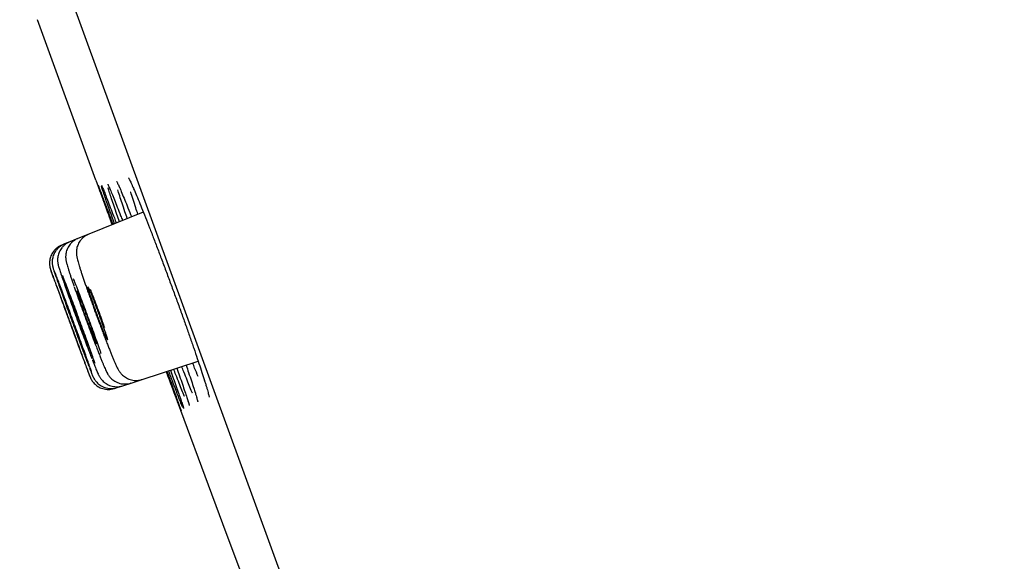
# Model space of a CAD drawing. Header units: millimetres. Extents: x 8 to 1095, y 12 to 2372.
# Tile 47 of 88: x 80 to 100, y 2245 to 2256. Entities that reach past the tile are written whole.
import ezdxf

# ---------------------------------------------------------------- set-up
doc = ezdxf.new("R2010")
doc.units = ezdxf.units.MM

msp = doc.modelspace()

# ---------------------------------------------------------------- linework, layer by layer
at = {"color": 7, "linetype": 'Continuous', "lineweight": 30}
for p, q in [((99.538, 2206.854), (64.225, 2303.877)), ((81.854, 2253.106), (80.663, 2256.378)), ((81.854, 2253.106), (82.185, 2252.201)), ((82.821, 2252.457), (81.709, 2252.008)), ((81.489, 2251.919), (81.324, 2251.853)), ((81.709, 2252.008), (81.489, 2251.919)), ((81.215, 2251.808), (81.16, 2251.786)), ((81.324, 2251.853), (81.215, 2251.808)), ((82.796, 2249.046), (83.94, 2249.418)), ((82.232, 2248.863), (82.288, 2248.881)), ((82.288, 2248.881), (82.401, 2248.918)), ((82.401, 2248.918), (82.57, 2248.973)), ((82.57, 2248.973), (82.796, 2249.046))]:
    msp.add_line(p, q, dxfattribs=at)
at = {"color": 7, "linetype": 'Continuous', "lineweight": 30, "flags": 128}
msp.add_lwpolyline([(83.288, 2249.206), (84.436, 2246.113), (85.173, 2244.138)], dxfattribs=at)
at = {"color": 7, "linetype": 'Continuous', "lineweight": 30}
msp.add_arc((-267.65, 2127.748), 395.3, 9.59859, 27.45536, dxfattribs=at)
for points, knots in [([(82.277, 2253.083), (82.277, 2253.083), (82.278, 2253.082), (82.283, 2253.072), (82.292, 2253.055), (82.305, 2253.028), (82.32, 2252.995), (82.332, 2252.968), (82.337, 2252.956)], [0, 0, 0, 0, 0.109048, 0.254635, 0.428327, 0.62492, 0.836944, 1, 1, 1, 1]), ([(82.517, 2253.158), (82.517, 2253.158), (82.518, 2253.157), (82.523, 2253.148), (82.532, 2253.131), (82.546, 2253.104), (82.563, 2253.068), (82.584, 2253.022), (82.606, 2252.974), (82.621, 2252.938), (82.627, 2252.924)], [0, 0, 0, 0, 0.07596, 0.178671, 0.300039, 0.437078, 0.5852, 0.740148, 0.898891, 1, 1, 1, 1]), ([(82.188, 2252.202), (82.169, 2252.253), (82.126, 2252.37), (82.069, 2252.528), (82.015, 2252.676), (81.971, 2252.799), (81.936, 2252.896), (81.913, 2252.963), (81.9, 2252.998), (81.899, 2253.002), (81.899, 2253.003)], [0, 0, 0, 0, 0.113497, 0.256427, 0.399812, 0.542741, 0.68567, 0.829055, 0.971985, 1, 1, 1, 1]), ([(81.9, 2253.005), (81.901, 2253.002), (81.904, 2252.995), (81.921, 2252.952), (81.95, 2252.877), (81.988, 2252.774), (82.036, 2252.646), (82.094, 2252.492), (82.149, 2252.345), (82.187, 2252.243), (82.2, 2252.207)], [0, 0, 0, 0, 0.086574, 0.225974, 0.365375, 0.505221, 0.644623, 0.784026, 0.923873, 1, 1, 1, 1]), ([(82.233, 2252.22), (82.214, 2252.271), (82.173, 2252.388), (82.117, 2252.545), (82.065, 2252.694), (82.022, 2252.818), (81.99, 2252.912), (81.972, 2252.967), (81.968, 2252.982), (81.967, 2252.983)], [0, 0, 0, 0, 0.133749, 0.303527, 0.473846, 0.643624, 0.81341, 0.983738, 1, 1, 1, 1]), ([(81.971, 2253), (81.971, 2253), (81.97, 2253.001), (81.972, 2252.997), (81.975, 2252.991), (81.977, 2252.987)], [0, 0, 0, 0, 0.037398, 0.458458, 1, 1, 1, 1]), ([(81.973, 2252.997), (81.976, 2252.989), (81.986, 2252.966), (82.014, 2252.898), (82.054, 2252.797), (82.104, 2252.669), (82.163, 2252.515), (82.218, 2252.37), (82.257, 2252.269), (82.27, 2252.235)], [0, 0, 0, 0, 0.100282, 0.262944, 0.426125, 0.588787, 0.751452, 0.914635, 1, 1, 1, 1]), ([(82.095, 2253.029), (82.096, 2253.028), (82.096, 2253.028), (82.1, 2253.02), (82.107, 2253.004), (82.116, 2252.986), (82.122, 2252.971), (82.124, 2252.968)], [0, 0, 0, 0, 0.131086, 0.343958, 0.603894, 0.902138, 1, 1, 1, 1]), ([(82.335, 2252.261), (82.317, 2252.311), (82.277, 2252.425), (82.223, 2252.581), (82.173, 2252.731), (82.132, 2252.853), (82.109, 2252.925), (82.102, 2252.949), (82.102, 2252.95)], [0, 0, 0, 0, 0.158272, 0.366574, 0.57554, 0.783842, 0.992176, 1, 1, 1, 1]), ([(82.12, 2252.977), (82.125, 2252.964), (82.141, 2252.929), (82.178, 2252.839), (82.229, 2252.713), (82.29, 2252.56), (82.346, 2252.417), (82.384, 2252.319), (82.396, 2252.286)], [0, 0, 0, 0, 0.1083629, 0.306992, 0.5049897, 0.7029855, 0.9016128, 1, 1, 1, 1]), ([(82.494, 2252.325), (82.478, 2252.373), (82.439, 2252.486), (82.387, 2252.641), (82.339, 2252.788), (82.31, 2252.879), (82.3, 2252.913), (82.299, 2252.914)], [0, 0, 0, 0, 0.192896, 0.458651, 0.725253, 0.991009, 1, 1, 1, 1]), ([(82.333, 2252.965), (82.342, 2252.945), (82.365, 2252.893), (82.412, 2252.78), (82.474, 2252.628), (82.53, 2252.487), (82.568, 2252.391), (82.58, 2252.36)], [0, 0, 0, 0, 0.152345, 0.396479, 0.6406, 0.8855, 1, 1, 1, 1]), ([(82.624, 2252.933), (82.633, 2252.911), (82.661, 2252.849), (82.715, 2252.718), (82.786, 2252.546), (82.863, 2252.352), (82.947, 2252.14), (83.035, 2251.912), (83.127, 2251.673), (83.221, 2251.423), (83.317, 2251.167), (83.412, 2250.908), (83.507, 2250.65), (83.599, 2250.394), (83.688, 2250.145), (83.772, 2249.906), (83.85, 2249.68), (83.923, 2249.469), (83.986, 2249.278), (84.035, 2249.13), (84.058, 2249.055), (84.067, 2249.029)], [0, 0, 0, 0, 0.0299206, 0.085218, 0.1406919, 0.1959891, 0.2512641, 0.3067155, 0.3619904, 0.4172368, 0.4726595, 0.5279058, 0.58313, 0.6385304, 0.6937547, 0.7489728, 0.804367, 0.8595852, 0.914816, 0.9702228, 1, 1, 1, 1]), ([(82.711, 2252.413), (82.696, 2252.457), (82.659, 2252.566), (82.611, 2252.716), (82.576, 2252.823), (82.563, 2252.865), (82.563, 2252.866)], [0, 0, 0, 0, 0.248708, 0.621657, 0.995794, 1, 1, 1, 1]), ([(81.49, 2251.918), (81.483, 2251.915), (81.456, 2251.906), (81.416, 2251.881), (81.37, 2251.846), (81.331, 2251.805), (81.3, 2251.762), (81.275, 2251.718), (81.258, 2251.673), (81.246, 2251.629), (81.24, 2251.588), (81.238, 2251.552), (81.239, 2251.521), (81.241, 2251.495), (81.244, 2251.473), (81.248, 2251.452), (81.253, 2251.43), (81.261, 2251.399), (81.272, 2251.359), (81.289, 2251.307), (81.307, 2251.25), (81.328, 2251.185), (81.352, 2251.115), (81.378, 2251.039), (81.397, 2250.982), (81.409, 2250.95), (81.41, 2250.945)], [0, 0, 0, 0, 0.014346, 0.052823, 0.08961, 0.124885, 0.158727, 0.191144, 0.222065, 0.251296, 0.278451, 0.303069, 0.325375, 0.346856, 0.369611, 0.39578, 0.429257, 0.477621, 0.561832, 0.6333, 0.709048, 0.781197, 0.851778, 0.921358, 0.990065, 1, 1, 1, 1]), ([(81.709, 2252.007), (81.7, 2252.003), (81.671, 2251.992), (81.628, 2251.965), (81.583, 2251.929), (81.546, 2251.888), (81.515, 2251.845), (81.492, 2251.8), (81.475, 2251.755), (81.464, 2251.712), (81.459, 2251.673), (81.457, 2251.638), (81.458, 2251.607), (81.46, 2251.581), (81.463, 2251.557), (81.468, 2251.533), (81.475, 2251.503), (81.484, 2251.465), (81.498, 2251.418), (81.515, 2251.362), (81.535, 2251.299), (81.557, 2251.229), (81.582, 2251.154), (81.609, 2251.074), (81.638, 2250.99), (81.669, 2250.902), (81.701, 2250.81), (81.735, 2250.714), (81.771, 2250.615), (81.797, 2250.543), (81.811, 2250.504), (81.813, 2250.499)], [0, 0, 0, 0, 0.014473, 0.04226, 0.068851, 0.094367, 0.11886, 0.142328, 0.164703, 0.185818, 0.205407, 0.223401, 0.240441, 0.257912, 0.2771, 0.30032, 0.33151, 0.381494, 0.435991, 0.487511, 0.541838, 0.5942, 0.645498, 0.696017, 0.745835, 0.794953, 0.843641, 0.89298, 0.942809, 0.992944, 1, 1, 1, 1]), ([(81.16, 2251.785), (81.145, 2251.779), (81.111, 2251.764), (81.065, 2251.733), (81.022, 2251.695), (80.987, 2251.653), (80.959, 2251.609), (80.937, 2251.564), (80.922, 2251.519), (80.913, 2251.475), (80.909, 2251.434), (80.91, 2251.396), (80.913, 2251.364), (80.917, 2251.338), (80.921, 2251.32), (80.924, 2251.307), (80.927, 2251.297), (80.93, 2251.289), (80.933, 2251.28), (80.935, 2251.274), (80.937, 2251.268), (80.937, 2251.267)], [0, 0, 0, 0, 0.067161, 0.14586, 0.221186, 0.293394, 0.362572, 0.428679, 0.491553, 0.550901, 0.606255, 0.656833, 0.70107, 0.736223, 0.762761, 0.786369, 0.811782, 0.845616, 0.895769, 0.983607, 1, 1, 1, 1]), ([(81.215, 2251.807), (81.212, 2251.806), (81.189, 2251.799), (81.151, 2251.777), (81.104, 2251.743), (81.064, 2251.703), (81.031, 2251.66), (81.005, 2251.616), (80.986, 2251.571), (80.974, 2251.526), (80.966, 2251.483), (80.964, 2251.444), (80.965, 2251.411), (80.968, 2251.383), (80.971, 2251.362), (80.975, 2251.345), (80.978, 2251.33), (80.982, 2251.317), (80.987, 2251.299), (80.995, 2251.275), (81.005, 2251.244), (81.014, 2251.218), (81.018, 2251.207)], [0, 0, 0, 0, 0.010027, 0.071084, 0.129383, 0.185233, 0.23878, 0.290056, 0.338992, 0.385413, 0.428966, 0.468943, 0.504042, 0.533473, 0.559293, 0.585386, 0.615072, 0.653165, 0.708455, 0.806353, 0.916685, 1, 1, 1, 1]), ([(81.325, 2251.851), (81.314, 2251.847), (81.285, 2251.836), (81.242, 2251.809), (81.198, 2251.772), (81.16, 2251.731), (81.13, 2251.688), (81.107, 2251.643), (81.091, 2251.598), (81.08, 2251.554), (81.075, 2251.514), (81.074, 2251.478), (81.075, 2251.447), (81.078, 2251.423), (81.081, 2251.402), (81.085, 2251.384), (81.089, 2251.366), (81.095, 2251.343), (81.104, 2251.313), (81.117, 2251.273), (81.133, 2251.224), (81.148, 2251.179), (81.159, 2251.147), (81.163, 2251.137)], [0, 0, 0, 0, 0.027822, 0.077361, 0.124746, 0.170178, 0.213739, 0.255423, 0.295129, 0.332615, 0.367372, 0.398572, 0.425909, 0.450949, 0.476634, 0.505486, 0.541718, 0.592797, 0.680468, 0.773778, 0.862875, 0.956766, 1, 1, 1, 1]), ([(81.614, 2249.422), (81.629, 2249.381), (81.659, 2249.299), (81.694, 2249.207), (81.719, 2249.142), (81.732, 2249.106), (81.735, 2249.102), (81.726, 2249.128), (81.705, 2249.185), (81.675, 2249.27), (81.634, 2249.381), (81.586, 2249.516), (81.529, 2249.669), (81.468, 2249.837), (81.402, 2250.016), (81.335, 2250.199), (81.268, 2250.382), (81.202, 2250.56), (81.14, 2250.727), (81.084, 2250.879), (81.035, 2251.012), (80.994, 2251.121), (80.963, 2251.203), (80.944, 2251.254), (80.94, 2251.264), (80.938, 2251.268)], [0, 0, 0, 0, 0.044142, 0.088283, 0.132425, 0.176567, 0.220708, 0.26485, 0.308991, 0.353132, 0.397272, 0.441413, 0.485553, 0.529693, 0.573834, 0.617974, 0.662115, 0.706256, 0.750397, 0.794538, 0.83868, 0.882822, 0.926964, 0.971105, 1, 1, 1, 1]), ([(80.941, 2251.257), (80.943, 2251.25), (80.95, 2251.231), (80.972, 2251.168), (81.006, 2251.074), (81.05, 2250.953), (81.102, 2250.811), (81.16, 2250.652), (81.224, 2250.479), (81.29, 2250.298), (81.358, 2250.114), (81.425, 2249.933), (81.489, 2249.758), (81.541, 2249.617), (81.583, 2249.505), (81.603, 2249.45), (81.614, 2249.422)], [0, 0, 0, 0, 0.051865, 0.12927, 0.206675, 0.284079, 0.361482, 0.438886, 0.51629, 0.593693, 0.671097, 0.748502, 0.825907, 0.903312, 0.951656, 1, 1, 1, 1]), ([(81.773, 2249.179), (81.77, 2249.188), (81.761, 2249.215), (81.735, 2249.291), (81.696, 2249.402), (81.648, 2249.537), (81.592, 2249.691), (81.531, 2249.86), (81.466, 2250.039), (81.398, 2250.222), (81.33, 2250.406), (81.264, 2250.584), (81.202, 2250.751), (81.145, 2250.903), (81.095, 2251.035), (81.053, 2251.143), (81.025, 2251.215), (81.015, 2251.24), (81.012, 2251.247)], [0, 0, 0, 0, 0.03584, 0.102466, 0.169089, 0.235712, 0.302331, 0.36895, 0.435566, 0.502183, 0.568799, 0.635415, 0.702034, 0.768652, 0.835275, 0.901897, 0.968523, 1, 1, 1, 1]), ([(81.021, 2251.198), (81.023, 2251.194), (81.031, 2251.168), (81.058, 2251.092), (81.1, 2250.973), (81.151, 2250.83), (81.209, 2250.67), (81.272, 2250.497), (81.338, 2250.316), (81.406, 2250.132), (81.473, 2249.95), (81.538, 2249.775), (81.591, 2249.633), (81.633, 2249.522), (81.654, 2249.466), (81.665, 2249.439)], [0, 0, 0, 0, 0.016018, 0.103498, 0.190977, 0.278451, 0.365926, 0.453396, 0.540866, 0.628335, 0.715804, 0.803275, 0.890746, 0.945373, 1, 1, 1, 1]), ([(81.163, 2251.137), (81.166, 2251.126), (81.177, 2251.095), (81.19, 2251.058), (81.198, 2251.035)], [0, 0, 0, 0, 0.3525605, 1, 1, 1, 1]), ([(81.837, 2249.37), (81.829, 2249.394), (81.809, 2249.454), (81.766, 2249.577), (81.711, 2249.731), (81.65, 2249.901), (81.585, 2250.081), (81.517, 2250.265), (81.449, 2250.449), (81.383, 2250.627), (81.319, 2250.795), (81.262, 2250.947), (81.213, 2251.073), (81.188, 2251.135), (81.177, 2251.163)], [0, 0, 0, 0, 0.058323, 0.145537, 0.232737, 0.319938, 0.407128, 0.494318, 0.581504, 0.66869, 0.755881, 0.843072, 0.930275, 1, 1, 1, 1]), ([(81.964, 2249.567), (81.956, 2249.59), (81.933, 2249.657), (81.886, 2249.791), (81.826, 2249.96), (81.761, 2250.141), (81.693, 2250.326), (81.624, 2250.511), (81.557, 2250.691), (81.493, 2250.859), (81.44, 2250.997), (81.411, 2251.069), (81.4, 2251.098)], [0, 0, 0, 0, 0.056426, 0.165271, 0.274115, 0.382932, 0.491749, 0.600553, 0.709357, 0.818169, 0.926982, 1, 1, 1, 1]), ([(81.201, 2251.027), (81.202, 2251.022), (81.218, 2250.977), (81.256, 2250.87), (81.312, 2250.711), (81.375, 2250.536), (81.441, 2250.355), (81.509, 2250.17), (81.577, 2249.987), (81.643, 2249.812), (81.696, 2249.67), (81.739, 2249.558), (81.761, 2249.503), (81.771, 2249.475)], [0, 0, 0, 0, 0.014288, 0.12088, 0.227472, 0.33405, 0.440627, 0.547196, 0.653766, 0.760338, 0.86691, 0.933455, 1, 1, 1, 1]), ([(81.415, 2250.933), (81.415, 2250.932), (81.432, 2250.884), (81.471, 2250.772), (81.533, 2250.599), (81.6, 2250.415), (81.668, 2250.23), (81.736, 2250.046), (81.803, 2249.87), (81.857, 2249.728), (81.901, 2249.615), (81.923, 2249.559), (81.934, 2249.531)], [0, 0, 0, 0, 0.000605, 0.121808, 0.242977, 0.364146, 0.485294, 0.606443, 0.727594, 0.848744, 0.924372, 1, 1, 1, 1]), ([(81.776, 2250.743), (81.767, 2250.765), (81.749, 2250.81), (81.727, 2250.863), (81.709, 2250.903), (81.696, 2250.929), (81.689, 2250.94), (81.688, 2250.935), (81.692, 2250.914), (81.702, 2250.88), (81.717, 2250.831), (81.737, 2250.77), (81.762, 2250.698), (81.79, 2250.618), (81.82, 2250.531), (81.853, 2250.441), (81.887, 2250.348), (81.921, 2250.258), (81.954, 2250.171), (81.985, 2250.091), (82.013, 2250.02), (82.038, 2249.959), (82.058, 2249.91), (82.074, 2249.875), (82.085, 2249.855), (82.09, 2249.85), (82.089, 2249.861), (82.083, 2249.887), (82.071, 2249.927), (82.054, 2249.981), (82.032, 2250.046), (82.006, 2250.121), (81.977, 2250.205), (81.945, 2250.293), (81.912, 2250.384), (81.878, 2250.476), (81.845, 2250.565), (81.809, 2250.657), (81.788, 2250.713), (81.776, 2250.743)], [0, 0, 0, 0, 0.026473, 0.053714, 0.080187, 0.107428, 0.133908, 0.161155, 0.187638, 0.214889, 0.241366, 0.268611, 0.295077, 0.322311, 0.348764, 0.375985, 0.402431, 0.429643, 0.45609, 0.483302, 0.509757, 0.536977, 0.563444, 0.590677, 0.617155, 0.6444, 0.670883, 0.698134, 0.724613, 0.751861, 0.778331, 0.805568, 0.832025, 0.85925, 0.885697, 0.912912, 0.939357, 0.966569, 1, 1, 1, 1]), ([(82.037, 2250.096), (82.022, 2250.137), (81.986, 2250.238), (81.925, 2250.406), (81.856, 2250.592), (81.795, 2250.753), (81.76, 2250.844), (81.746, 2250.88)], [0, 0, 0, 0, 0.158047, 0.389012, 0.619927, 0.850842, 1, 1, 1, 1]), ([(81.211, 2250.528), (81.203, 2250.551), (81.186, 2250.595), (81.166, 2250.648), (81.151, 2250.689), (81.141, 2250.715), (81.137, 2250.726), (81.137, 2250.724), (81.137, 2250.724)], [0, 0, 0, 0, 0.186901, 0.379222, 0.566123, 0.758444, 0.945344, 1, 1, 1, 1]), ([(81.138, 2250.721), (81.14, 2250.716), (81.143, 2250.706), (81.155, 2250.672), (81.172, 2250.625), (81.194, 2250.567), (81.219, 2250.497), (81.248, 2250.419), (81.279, 2250.334), (81.311, 2250.246), (81.344, 2250.155), (81.377, 2250.066), (81.409, 2249.98), (81.438, 2249.901), (81.465, 2249.83), (81.487, 2249.769), (81.506, 2249.72), (81.519, 2249.684), (81.524, 2249.672), (81.526, 2249.666)], [0, 0, 0, 0, 0.058032, 0.117746, 0.175778, 0.235492, 0.293522, 0.353236, 0.411266, 0.47098, 0.529011, 0.588725, 0.646757, 0.706472, 0.764504, 0.824219, 0.882252, 0.941968, 1, 1, 1, 1]), ([(81.269, 2250.55), (81.261, 2250.572), (81.244, 2250.617), (81.224, 2250.67), (81.207, 2250.711), (81.197, 2250.736), (81.192, 2250.748), (81.193, 2250.745), (81.193, 2250.745)], [0, 0, 0, 0, 0.18693, 0.379281, 0.566211, 0.758562, 0.945495, 1, 1, 1, 1]), ([(81.193, 2250.742), (81.194, 2250.737), (81.198, 2250.727), (81.209, 2250.692), (81.225, 2250.646), (81.246, 2250.586), (81.272, 2250.516), (81.3, 2250.438), (81.331, 2250.353), (81.363, 2250.264), (81.396, 2250.174), (81.429, 2250.085), (81.461, 2249.999), (81.491, 2249.92), (81.518, 2249.848), (81.541, 2249.788), (81.56, 2249.739), (81.574, 2249.703), (81.579, 2249.691), (81.581, 2249.685)], [0, 0, 0, 0, 0.058036, 0.117756, 0.17579, 0.235507, 0.293537, 0.353251, 0.411278, 0.470989, 0.529016, 0.588726, 0.646754, 0.706465, 0.764497, 0.824211, 0.882246, 0.941963, 1, 1, 1, 1]), ([(81.383, 2250.592), (81.374, 2250.615), (81.357, 2250.659), (81.336, 2250.712), (81.32, 2250.753), (81.308, 2250.779), (81.302, 2250.791), (81.302, 2250.787), (81.307, 2250.768), (81.318, 2250.735), (81.334, 2250.687), (81.354, 2250.628), (81.379, 2250.557), (81.407, 2250.479), (81.438, 2250.393), (81.47, 2250.305), (81.504, 2250.214), (81.537, 2250.124), (81.569, 2250.038), (81.599, 2249.959), (81.627, 2249.887), (81.65, 2249.826), (81.67, 2249.777), (81.684, 2249.742), (81.694, 2249.721), (81.698, 2249.715), (81.696, 2249.725), (81.689, 2249.749), (81.676, 2249.788), (81.658, 2249.84), (81.636, 2249.904), (81.61, 2249.977), (81.581, 2250.059), (81.549, 2250.146), (81.516, 2250.236), (81.483, 2250.327), (81.45, 2250.415), (81.416, 2250.507), (81.395, 2250.562), (81.383, 2250.592)], [0, 0, 0, 0, 0.026468, 0.053703, 0.08017, 0.107405, 0.133875, 0.161112, 0.187581, 0.214819, 0.241286, 0.268521, 0.294984, 0.322215, 0.348675, 0.375902, 0.40236, 0.429585, 0.456044, 0.48327, 0.509731, 0.53696, 0.563426, 0.590659, 0.617128, 0.644364, 0.670834, 0.698071, 0.72454, 0.751776, 0.77824, 0.805473, 0.831933, 0.859162, 0.88562, 0.912845, 0.939304, 0.966529, 1, 1, 1, 1]), ([(81.551, 2250.658), (81.543, 2250.68), (81.525, 2250.724), (81.504, 2250.777), (81.487, 2250.818), (81.475, 2250.844), (81.468, 2250.855), (81.467, 2250.85), (81.472, 2250.831), (81.482, 2250.797), (81.498, 2250.748), (81.518, 2250.688), (81.543, 2250.617), (81.571, 2250.538), (81.601, 2250.452), (81.634, 2250.362), (81.668, 2250.271), (81.701, 2250.181), (81.733, 2250.095), (81.764, 2250.015), (81.792, 2249.943), (81.816, 2249.883), (81.836, 2249.834), (81.851, 2249.799), (81.861, 2249.778), (81.866, 2249.773), (81.864, 2249.783), (81.858, 2249.808), (81.845, 2249.848), (81.828, 2249.901), (81.806, 2249.965), (81.78, 2250.04), (81.751, 2250.122), (81.719, 2250.209), (81.686, 2250.3), (81.653, 2250.391), (81.619, 2250.48), (81.585, 2250.572), (81.563, 2250.627), (81.551, 2250.658)], [0, 0, 0, 0, 0.02647, 0.0537078, 0.0801778, 0.1074152, 0.1338893, 0.161131, 0.1876062, 0.2148493, 0.2413207, 0.2685601, 0.2950243, 0.3222564, 0.3487133, 0.3759377, 0.4023904, 0.4296102, 0.4560635, 0.4832837, 0.5097423, 0.5369677, 0.5634338, 0.5906671, 0.6171398, 0.64438, 0.6708554, 0.6980987, 0.7245717, 0.7518128, 0.7782794, 0.805514, 0.831973, 0.8591996, 0.8856532, 0.9128739, 0.9393265, 0.9665459, 1, 1, 1, 1]), ([(81.528, 2249.661), (81.529, 2249.66), (81.53, 2249.658), (81.526, 2249.668), (81.518, 2249.69), (81.504, 2249.729), (81.486, 2249.78), (81.463, 2249.844), (81.436, 2249.917), (81.406, 2249.998), (81.375, 2250.084), (81.342, 2250.174), (81.309, 2250.264), (81.276, 2250.352), (81.243, 2250.443), (81.222, 2250.498), (81.211, 2250.528)], [0, 0, 0, 0, 0.0076638, 0.0815025, 0.1574825, 0.2313203, 0.3072995, 0.3811366, 0.4571151, 0.5309521, 0.6069303, 0.6807677, 0.7567464, 0.8305845, 0.906564, 1, 1, 1, 1]), ([(81.584, 2249.68), (81.584, 2249.68), (81.586, 2249.677), (81.583, 2249.687), (81.575, 2249.71), (81.562, 2249.749), (81.544, 2249.801), (81.521, 2249.865), (81.495, 2249.938), (81.465, 2250.019), (81.434, 2250.105), (81.401, 2250.196), (81.368, 2250.285), (81.335, 2250.374), (81.301, 2250.465), (81.28, 2250.52), (81.269, 2250.55)], [0, 0, 0, 0, 0.007833, 0.081666, 0.157641, 0.231472, 0.307444, 0.381271, 0.457239, 0.531062, 0.607025, 0.680846, 0.756808, 0.83063, 0.906593, 1, 1, 1, 1]), ([(81.813, 2250.499), (81.823, 2250.47), (81.846, 2250.407), (81.882, 2250.309), (81.92, 2250.209), (81.957, 2250.11), (81.993, 2250.015), (82.028, 2249.922), (82.063, 2249.832), (82.097, 2249.746), (82.129, 2249.664), (82.16, 2249.587), (82.188, 2249.517), (82.208, 2249.468), (82.219, 2249.442), (82.222, 2249.436)], [0, 0, 0, 0, 0.071071, 0.153372, 0.234938, 0.315514, 0.395355, 0.476011, 0.557591, 0.639932, 0.722848, 0.806166, 0.889788, 0.973789, 1, 1, 1, 1]), ([(81.935, 2249.528), (81.94, 2249.515), (81.955, 2249.477), (81.977, 2249.422), (81.992, 2249.385), (82, 2249.367)], [0, 0, 0, 0, 0.219296, 0.626002, 1, 1, 1, 1]), ([(81.665, 2249.439), (81.681, 2249.396), (81.701, 2249.342), (81.716, 2249.304), (81.72, 2249.295)], [0, 0, 0, 0, 0.780855, 1, 1, 1, 1]), ([(81.723, 2249.287), (81.726, 2249.277), (81.737, 2249.25), (81.752, 2249.211), (81.768, 2249.171), (81.782, 2249.137), (81.791, 2249.115), (81.801, 2249.095), (81.807, 2249.081), (81.816, 2249.065), (81.829, 2249.044), (81.847, 2249.018), (81.872, 2248.989), (81.904, 2248.958), (81.943, 2248.928), (81.989, 2248.902), (82.04, 2248.881), (82.095, 2248.867), (82.153, 2248.861), (82.211, 2248.864), (82.257, 2248.871), (82.282, 2248.881), (82.288, 2248.883)], [0, 0, 0, 0, 0.047105, 0.138352, 0.23122, 0.327916, 0.435093, 0.470118, 0.497951, 0.522759, 0.54715, 0.574878, 0.609513, 0.649059, 0.691371, 0.736611, 0.783998, 0.832745, 0.882317, 0.932381, 0.982726, 1, 1, 1, 1]), ([(81.783, 2249.445), (81.786, 2249.437), (81.799, 2249.405), (81.815, 2249.362), (81.828, 2249.33), (81.833, 2249.317)], [0, 0, 0, 0, 0.166977, 0.662873, 1, 1, 1, 1]), ([(81.833, 2249.317), (81.837, 2249.308), (81.848, 2249.28), (81.864, 2249.24), (81.882, 2249.198), (81.896, 2249.166), (81.907, 2249.142), (81.916, 2249.123), (81.926, 2249.105), (81.938, 2249.086), (81.953, 2249.063), (81.975, 2249.036), (82.003, 2249.006), (82.04, 2248.976), (82.083, 2248.948), (82.133, 2248.925), (82.186, 2248.908), (82.243, 2248.899), (82.302, 2248.898), (82.355, 2248.905), (82.387, 2248.915), (82.401, 2248.92)], [0, 0, 0, 0, 0.048569, 0.143864, 0.24165, 0.346159, 0.410003, 0.460988, 0.493309, 0.523327, 0.552853, 0.585006, 0.62307, 0.666037, 0.711772, 0.759731, 0.809287, 0.859852, 0.911029, 0.962563, 1, 1, 1, 1]), ([(82, 2249.367), (82.004, 2249.357), (82.015, 2249.329), (82.033, 2249.288), (82.052, 2249.243), (82.069, 2249.207), (82.084, 2249.178), (82.098, 2249.153), (82.112, 2249.132), (82.129, 2249.108), (82.153, 2249.08), (82.183, 2249.051), (82.221, 2249.021), (82.267, 2248.995), (82.317, 2248.974), (82.372, 2248.959), (82.43, 2248.953), (82.488, 2248.955), (82.535, 2248.962), (82.562, 2248.972), (82.57, 2248.975)], [0, 0, 0, 0, 0.049755, 0.148625, 0.25095, 0.36358, 0.444048, 0.485684, 0.519982, 0.553604, 0.588639, 0.628528, 0.673184, 0.720703, 0.770185, 0.821044, 0.872775, 0.925033, 0.977591, 1, 1, 1, 1]), ([(82.222, 2249.436), (82.226, 2249.427), (82.238, 2249.398), (82.257, 2249.355), (82.279, 2249.308), (82.297, 2249.272), (82.313, 2249.242), (82.326, 2249.22), (82.341, 2249.198), (82.36, 2249.174), (82.385, 2249.146), (82.416, 2249.117), (82.455, 2249.089), (82.502, 2249.063), (82.553, 2249.043), (82.609, 2249.031), (82.667, 2249.026), (82.725, 2249.03), (82.769, 2249.037), (82.791, 2249.046), (82.795, 2249.047)], [0, 0, 0, 0, 0.050699, 0.152649, 0.259038, 0.379733, 0.435896, 0.477887, 0.516319, 0.553454, 0.59103, 0.632374, 0.678123, 0.726786, 0.777294, 0.829047, 0.881587, 0.934598, 0.987874, 1, 1, 1, 1]), ([(83.504, 2249.276), (83.522, 2249.223), (83.564, 2249.105), (83.618, 2248.947), (83.668, 2248.799), (83.708, 2248.68), (83.726, 2248.623), (83.734, 2248.596)], [0, 0, 0, 0, 0.173285, 0.386054, 0.598147, 0.810269, 1, 1, 1, 1]), ([(83.715, 2249.03), (83.693, 2249.085), (83.658, 2249.171), (83.618, 2249.273), (83.604, 2249.309)], [0, 0, 0, 0, 0.643874, 1, 1, 1, 1]), ([(83.692, 2249.338), (83.71, 2249.287), (83.749, 2249.171), (83.802, 2249.015), (83.847, 2248.877), (83.869, 2248.808), (83.878, 2248.778)], [0, 0, 0, 0, 0.220396, 0.504482, 0.787665, 1, 1, 1, 1]), ([(83.937, 2249.109), (83.914, 2249.164), (83.88, 2249.247), (83.84, 2249.347), (83.827, 2249.381)], [0, 0, 0, 0, 0.655492, 1, 1, 1, 1]), ([(81.734, 2249.102), (81.735, 2249.101), (81.736, 2249.097), (81.738, 2249.091), (81.743, 2249.081), (81.75, 2249.067), (81.758, 2249.05), (81.772, 2249.027), (81.792, 2248.998), (81.821, 2248.965), (81.856, 2248.932), (81.898, 2248.902), (81.945, 2248.878), (81.997, 2248.858), (82.053, 2248.846), (82.111, 2248.842), (82.169, 2248.848), (82.21, 2248.855), (82.23, 2248.863), (82.232, 2248.864)], [0, 0, 0, 0, 0.018507, 0.082695, 0.126666, 0.154576, 0.184705, 0.224092, 0.275716, 0.341792, 0.41651, 0.488452, 0.567103, 0.649161, 0.733317, 0.818729, 0.904887, 0.991461, 1, 1, 1, 1]), ([(83.399, 2248.913), (83.379, 2248.969), (83.345, 2249.059), (83.305, 2249.166), (83.29, 2249.207)], [0, 0, 0, 0, 0.6180586, 1, 1, 1, 1]), ([(83.303, 2249.211), (83.323, 2249.155), (83.367, 2249.035), (83.425, 2248.875), (83.478, 2248.727), (83.522, 2248.606), (83.556, 2248.511), (83.579, 2248.445), (83.591, 2248.412), (83.591, 2248.409), (83.592, 2248.408)], [0, 0, 0, 0, 0.121147, 0.262351, 0.403107, 0.543862, 0.685066, 0.825821, 0.966576, 1, 1, 1, 1]), ([(83.446, 2248.932), (83.425, 2248.987), (83.391, 2249.077), (83.351, 2249.182), (83.336, 2249.222)], [0, 0, 0, 0, 0.624644, 1, 1, 1, 1]), ([(83.374, 2249.234), (83.394, 2249.179), (83.437, 2249.059), (83.493, 2248.899), (83.545, 2248.752), (83.587, 2248.63), (83.618, 2248.537), (83.636, 2248.481), (83.64, 2248.467), (83.641, 2248.465)], [0, 0, 0, 0, 0.140645, 0.306684, 0.472196, 0.637715, 0.803761, 0.969279, 1, 1, 1, 1]), ([(83.551, 2248.971), (83.529, 2249.027), (83.495, 2249.114), (83.455, 2249.218), (83.441, 2249.256)], [0, 0, 0, 0, 0.634081, 1, 1, 1, 1]), ([(83.589, 2248.411), (83.588, 2248.413), (83.585, 2248.421), (83.568, 2248.465), (83.539, 2248.541), (83.5, 2248.643), (83.454, 2248.766), (83.418, 2248.864), (83.399, 2248.913)], [0, 0, 0, 0, 0.088428, 0.275317, 0.462801, 0.64969, 0.824845, 1, 1, 1, 1]), ([(83.626, 2248.476), (83.624, 2248.48), (83.615, 2248.5), (83.59, 2248.563), (83.55, 2248.663), (83.502, 2248.785), (83.465, 2248.883), (83.446, 2248.932)], [0, 0, 0, 0, 0.069778, 0.310422, 0.550302, 0.775151, 1, 1, 1, 1]), ([(83.657, 2248.708), (83.656, 2248.709), (83.643, 2248.741), (83.608, 2248.827), (83.57, 2248.923), (83.551, 2248.971)], [0, 0, 0, 0, 0.012039, 0.50602, 1, 1, 1, 1]), ([(83.822, 2248.769), (83.822, 2248.77), (83.808, 2248.802), (83.773, 2248.887), (83.734, 2248.982), (83.715, 2249.03)], [0, 0, 0, 0, 0.003475, 0.501738, 1, 1, 1, 1]), ([(84.064, 2249.037), (84.071, 2249.013), (84.087, 2248.963), (84.108, 2248.895), (84.126, 2248.834), (84.14, 2248.783), (84.151, 2248.742), (84.158, 2248.712), (84.161, 2248.695), (84.163, 2248.687), (84.163, 2248.687), (84.163, 2248.688)], [0, 0, 0, 0, 0.124123, 0.260887, 0.39572, 0.52784, 0.6561, 0.781079, 0.882346, 0.968157, 1, 1, 1, 1]), ([(83.875, 2248.787), (83.879, 2248.774), (83.889, 2248.74), (83.903, 2248.695), (83.915, 2248.652), (83.924, 2248.621), (83.928, 2248.601), (83.93, 2248.591), (83.93, 2248.591), (83.93, 2248.591)], [0, 0, 0, 0, 0.1173394, 0.3023313, 0.4827379, 0.6589705, 0.8058454, 0.931164, 1, 1, 1, 1]), ([(83.638, 2248.475), (83.639, 2248.47), (83.642, 2248.462), (83.643, 2248.456), (83.643, 2248.457), (83.643, 2248.458)], [0, 0, 0, 0, 0.535724, 0.9564, 1, 1, 1, 1]), ([(83.731, 2248.605), (83.732, 2248.602), (83.738, 2248.583), (83.745, 2248.559), (83.752, 2248.534), (83.756, 2248.52), (83.757, 2248.514), (83.757, 2248.515), (83.757, 2248.516)], [0, 0, 0, 0, 0.067598, 0.345378, 0.589188, 0.804994, 0.977178, 1, 1, 1, 1])]:
    msp.add_open_spline(points, degree=3, knots=knots, dxfattribs=at)

doc.saveas('drawing.dxf')
